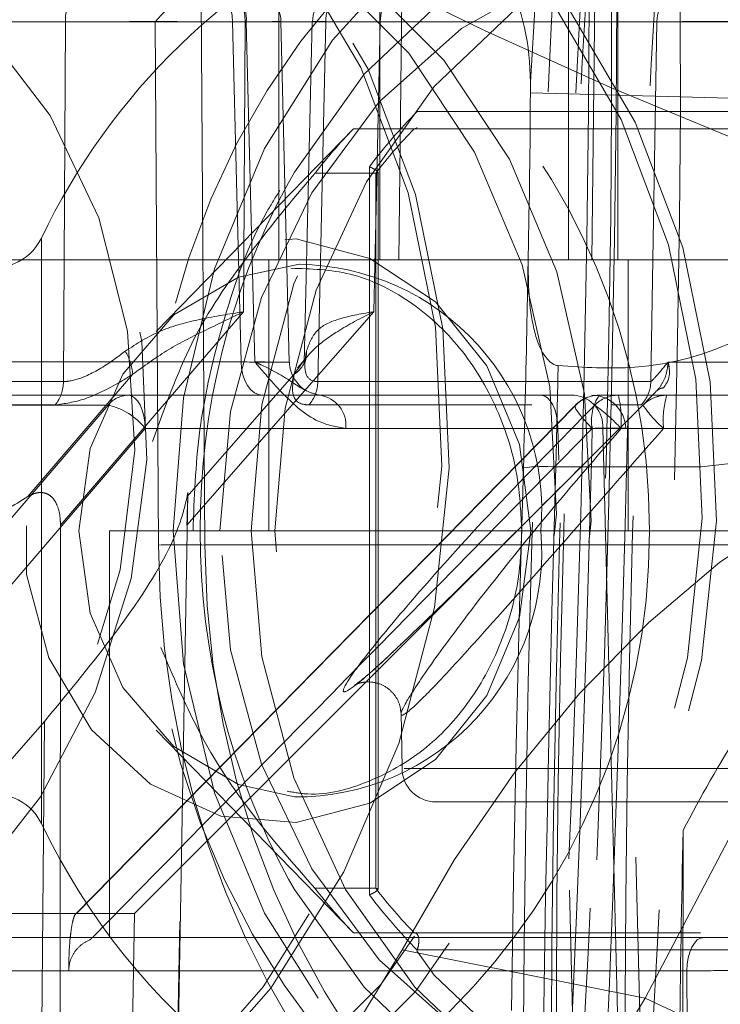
# Model space of a CAD drawing. Header units: millimetres. Extents: x 127 to 4201, y 49 to 2729.
# Tile 36 of 102: x 1219 to 1229, y 1351 to 1366. Entities that reach past the tile are written whole.
import ezdxf

# ---------------------------------------------------------------- set-up
doc = ezdxf.new("R2010")
doc.units = ezdxf.units.MM
doc.header["$LTSCALE"] = 10
doc.linetypes.add('HIDDEN', pattern=[1.905, 1.27, -0.635])

msp = doc.modelspace()

# ---------------------------------------------------------------- linework, layer by layer
at = {"color": 7, "linetype": 'HIDDEN', "lineweight": 0}
for p, q in [((1226.237, 1364.86), (1227.043, 1377.864)), ((1222.527, 1370.24), (1222.527, 1362.24)), ((1224.016, 1362.24), (1224.016, 1370.24)), ((1224.297, 1362.24), (1224.392, 1370.24)), ((1224.297, 1362.24), (1224.392, 1370.24)), ((1226.801, 1362.24), (1226.801, 1370.24)), ((1227.145, 1362.24), (1227.229, 1370.24)), ((1227.527, 1362.24), (1227.527, 1370.24)), ((1221.381, 1366.24), (1221.433, 1358.031)), ((1200.748, 1365.749), (1222.045, 1365.749)), ((1204.73, 1365.749), (1219.379, 1365.749)), ((1220.701, 1365.749), (1214.043, 1365.749)), ((1221.844, 1365.749), (1217.927, 1365.749)), ((1220.751, 1358.031), (1220.701, 1365.749)), ((1222.029, 1365.749), (1231.057, 1365.749)), ((1222.68, 1360.728), (1222.554, 1365.753)), ((1223.017, 1365.752), (1222.902, 1360.719)), ((1223.22, 1365.749), (1228.102, 1365.749)), ((1233.051, 1365.749), (1224.023, 1365.749)), ((1233.871, 1364.425), (1224.568, 1364.425)), ((1223.626, 1364.169), (1220.718, 1361.18)), ((1223.628, 1364.171), (1224.524, 1364.171)), ((1224.524, 1364.171), (1233.661, 1364.171)), ((1223.956, 1363.515), (1223.06, 1363.515)), ((1223.863, 1363.611), (1223.863, 1352.869)), ((1223.956, 1352.965), (1223.956, 1363.515)), ((1223.99, 1352.951), (1223.99, 1363.529)), ((1219.024, 1353.922), (1219.024, 1362.558)), ((1227.145, 1362.24), (1206.784, 1362.24)), ((1222.377, 1362.24), (1222.377, 1358.24)), ((1230.038, 1362.24), (1227.145, 1362.24)), ((1227.677, 1358.24), (1227.677, 1362.24)), ((1222.94, 1360.801), (1222.803, 1360.644)), ((1217.918, 1360.731), (1221.969, 1360.731)), ((1219.349, 1360.442), (1204.609, 1360.442)), ((1228.013, 1360.442), (1223.101, 1360.442)), ((1222.291, 1360.24), (1218.24, 1360.24)), ((1226.889, 1360.24), (1223.132, 1360.24)), ((1234.169, 1360.24), (1227.252, 1360.24)), ((1218.547, 1360.097), (1219.228, 1360.097)), ((1220.008, 1360.094), (1218.601, 1360.094)), ((1226.895, 1360.091), (1219.527, 1352.585)), ((1220.398, 1352.595), (1227.896, 1360.094)), ((1222.969, 1360.097), (1226.259, 1360.097)), ((1227.44, 1360.097), (1227.866, 1360.097)), ((1227.895, 1360.094), (1227.896, 1360.094)), ((1220.556, 1359.749), (1215.469, 1353.817)), ((1226.643, 1359.749), (1220.556, 1359.749)), ((1223.515, 1359.749), (1227.304, 1359.749)), ((1227.148, 1359.749), (1234.065, 1359.749)), ((1227.574, 1359.749), (1231.435, 1359.749)), ((1228.11, 1340.728), (1227.635, 1359.752)), ((1232.081, 1359.274), (1227.931, 1351.343)), ((1220.705, 1331.196), (1221.186, 1358.784)), ((1220.697, 1358.24), (1220.027, 1358.24)), ((1220.027, 1358.24), (1220.027, 1352.24)), ((1230.027, 1358.24), (1220.697, 1358.24)), ((1231.424, 1358.031), (1221.433, 1358.031)), ((1224.329, 1355.565), (1224.344, 1354.731)), ((1218.166, 1354.396), (1219.071, 1355.428)), ((1219.071, 1355.428), (1218.768, 1320.731)), ((1220.718, 1355.3), (1223.628, 1352.309)), ((1224.377, 1354.731), (1231.36, 1354.731)), ((1230.861, 1354.24), (1224.844, 1354.24)), ((1223.06, 1352.965), (1223.956, 1352.965)), ((1219.545, 1352.595), (1217.274, 1352.595)), ((1219.545, 1352.595), (1220.398, 1352.595)), ((1220.012, 1330.507), (1220.398, 1352.595)), ((1228.793, 1352.24), (1217.409, 1352.24)), ((1224.524, 1352.309), (1223.628, 1352.309)), ((1228.744, 1352.309), (1224.524, 1352.309)), ((1224.348, 1352.056), (1227.931, 1351.343)), ((1224.568, 1352.055), (1233.871, 1352.055)), ((1219.429, 1351.749), (1216.349, 1351.749)), ((1217.159, 1351.749), (1228.543, 1351.749)), ((1227.931, 1351.343), (1228.913, 1350.885))]:
    msp.add_line(p, q, dxfattribs=at)
at = {"color": 7, "linetype": 'Continuous', "lineweight": 15}
for p, q in [((1226.237, 1364.86), (1226.237, 1364.704)), ((1231.695, 1364.553), (1226.237, 1364.704)), ((1228.479, 1347.926), (1228.489, 1353.823))]:
    msp.add_line(p, q, dxfattribs=at)
at = {"color": 8, "linetype": 'Continuous', "lineweight": 15}
for p, q in [((1219.024, 1362.558), (1219.024, 1358.24)), ((1219.024, 1358.24), (1219.024, 1353.922))]:
    msp.add_line(p, q, dxfattribs=at)
at = {"color": 7, "linetype": 'HIDDEN', "lineweight": 0, "flags": 128}
for points in [[(1233.288, 1362.796), (1232.137, 1363.056), (1230.746, 1363.483), (1229.155, 1364.064), (1227.409, 1364.783), (1225.56, 1365.62), (1223.66, 1366.55), (1221.763, 1367.546), (1219.924, 1368.58), (1218.196, 1369.622), (1216.628, 1370.643), (1215.267, 1371.612), (1214.15, 1372.503), (1213.309, 1373.288), (1212.77, 1373.947), (1212.547, 1374.46), (1212.647, 1374.812), (1213.067, 1374.993), (1213.794, 1374.998), (1214.809, 1374.827)], [(1223.484, 1353.21), (1224.297, 1355.102), (1224.821, 1357.109), (1225.039, 1359.17), (1224.945, 1361.222), (1224.543, 1363.203), (1223.843, 1365.052), (1222.868, 1366.714), (1221.647, 1368.138), (1220.218, 1369.281), (1218.623, 1370.108), (1216.911, 1370.593), (1215.134, 1370.723), (1213.346, 1370.493), (1211.601, 1369.91), (1209.953, 1368.992), (1208.452, 1367.766), (1207.142, 1366.271), (1206.065, 1364.551), (1205.252, 1362.659), (1204.729, 1360.652), (1204.51, 1358.592), (1204.604, 1356.54), (1205.007, 1354.559), (1205.706, 1352.709), (1206.681, 1351.047), (1207.902, 1349.623), (1209.332, 1348.48), (1210.927, 1347.654), (1212.639, 1347.168), (1214.416, 1347.039), (1216.203, 1347.269), (1217.948, 1347.852), (1219.596, 1348.77), (1221.097, 1349.995), (1222.407, 1351.49), (1223.484, 1353.21)], [(1212.342, 1347.225), (1212.53, 1347.19), (1214.307, 1347.06), (1216.095, 1347.29), (1217.84, 1347.873), (1219.488, 1348.791), (1220.989, 1350.017), (1222.298, 1351.512), (1223.376, 1353.232), (1224.189, 1355.124), (1224.712, 1357.131), (1224.931, 1359.192), (1224.837, 1361.243), (1224.434, 1363.224), (1223.735, 1365.074), (1222.76, 1366.736), (1221.539, 1368.16), (1220.109, 1369.303), (1218.514, 1370.129), (1216.802, 1370.615), (1215.025, 1370.745), (1213.238, 1370.514), (1211.493, 1369.931), (1209.845, 1369.013), (1208.344, 1367.788), (1207.034, 1366.293), (1205.957, 1364.573), (1205.957, 1364.573)], [(1227.102, 1366.094), (1227.092, 1364.417), (1227.068, 1362.553), (1227.03, 1360.559), (1226.979, 1358.496), (1226.918, 1356.426), (1226.847, 1354.413), (1226.769, 1352.517), (1226.687, 1350.796), (1226.603, 1349.303), (1226.519, 1348.082), (1226.438, 1347.171), (1226.363, 1346.598), (1226.295, 1346.38), (1226.237, 1346.523), (1226.191, 1347.023), (1226.158, 1347.866), (1226.138, 1349.025), (1226.134, 1350.465), (1226.144, 1352.142), (1226.168, 1354.006), (1226.206, 1356), (1226.257, 1358.063), (1226.318, 1360.133), (1226.389, 1362.146), (1226.467, 1364.042), (1226.549, 1365.763), (1226.633, 1367.256), (1226.717, 1368.477), (1226.798, 1369.388), (1226.873, 1369.961), (1226.941, 1370.179), (1226.999, 1370.036), (1227.045, 1369.536), (1227.078, 1368.693), (1227.097, 1367.534), (1227.102, 1366.094)], [(1227.513, 1366.083), (1227.503, 1364.405), (1227.478, 1362.541), (1227.44, 1360.548), (1227.39, 1358.484), (1227.328, 1356.415), (1227.258, 1354.402), (1227.18, 1352.506), (1227.098, 1350.785), (1227.013, 1349.291), (1226.929, 1348.071), (1226.849, 1347.16), (1226.773, 1346.587), (1226.706, 1346.368), (1226.648, 1346.512), (1226.602, 1347.012), (1226.568, 1347.854), (1226.549, 1349.013), (1226.544, 1350.453), (1226.554, 1352.131), (1226.579, 1353.995), (1226.617, 1355.989), (1226.667, 1358.052), (1226.729, 1360.121), (1226.8, 1362.135), (1226.877, 1364.031), (1226.96, 1365.751), (1227.044, 1367.245), (1227.128, 1368.465), (1227.209, 1369.376), (1227.284, 1369.949), (1227.352, 1370.168), (1227.409, 1370.025), (1227.456, 1369.524), (1227.489, 1368.682), (1227.508, 1367.523), (1227.513, 1366.083)], [(1209.798, 1363.808), (1208.985, 1361.916), (1208.462, 1359.909), (1208.243, 1357.848), (1208.337, 1355.796), (1208.74, 1353.816), (1209.439, 1351.966), (1210.414, 1350.304), (1211.635, 1348.88), (1213.065, 1347.737), (1214.66, 1346.911), (1216.372, 1346.425), (1218.149, 1346.295), (1219.937, 1346.526), (1221.681, 1347.109), (1223.329, 1348.027), (1224.83, 1349.252), (1226.14, 1350.747), (1227.217, 1352.467), (1228.03, 1354.359), (1228.554, 1356.366), (1228.772, 1358.427), (1228.678, 1360.479), (1228.276, 1362.46), (1227.576, 1364.309), (1226.601, 1365.971), (1225.381, 1367.395), (1223.951, 1368.538), (1222.356, 1369.365), (1220.644, 1369.85), (1218.867, 1369.98), (1217.079, 1369.75), (1215.335, 1369.167), (1213.687, 1368.249), (1212.185, 1367.023), (1210.876, 1365.528), (1209.798, 1363.808)], [(1210.006, 1363.767), (1209.193, 1361.875), (1208.67, 1359.868), (1208.451, 1357.807), (1208.545, 1355.755), (1208.948, 1353.774), (1209.647, 1351.925), (1210.622, 1350.263), (1211.843, 1348.839), (1213.273, 1347.696), (1214.868, 1346.869), (1216.58, 1346.384), (1218.357, 1346.254), (1220.144, 1346.484), (1221.889, 1347.067), (1223.537, 1347.985), (1225.038, 1349.211), (1226.348, 1350.706), (1227.425, 1352.426), (1228.238, 1354.318), (1228.762, 1356.325), (1228.98, 1358.385), (1228.886, 1360.437), (1228.484, 1362.418), (1227.784, 1364.268), (1226.809, 1365.93), (1225.588, 1367.354), (1224.159, 1368.497), (1222.564, 1369.323), (1220.852, 1369.809), (1219.075, 1369.938), (1217.287, 1369.708), (1215.542, 1369.125), (1213.894, 1368.207), (1212.393, 1366.982), (1211.084, 1365.487), (1210.006, 1363.767)], [(1220.968, 1358.24), (1221.121, 1360.204), (1221.576, 1362.105), (1222.317, 1363.882), (1223.32, 1365.477), (1224.555, 1366.84), (1225.98, 1367.927), (1227.551, 1368.702), (1229.216, 1369.14), (1230.922, 1369.229), (1232.614, 1368.964), (1234.238, 1368.355), (1235.742, 1367.42), (1237.078, 1366.191), (1238.201, 1364.706), (1239.077, 1363.013), (1239.677, 1361.166), (1239.982, 1359.226), (1239.982, 1357.254), (1239.677, 1355.314), (1239.077, 1353.467), (1238.201, 1351.774), (1237.078, 1350.289), (1235.742, 1349.06), (1234.238, 1348.125), (1232.614, 1347.516), (1230.922, 1347.251), (1229.216, 1347.339), (1227.551, 1347.778), (1225.98, 1348.553), (1224.555, 1349.64), (1223.32, 1351.003), (1222.317, 1352.598), (1221.576, 1354.375), (1221.121, 1356.276), (1220.968, 1358.24)], [(1213.419, 1349.498), (1214.887, 1348.754), (1216.467, 1348.353), (1218.103, 1348.309), (1219.735, 1348.624), (1221.303, 1349.287), (1222.752, 1350.273), (1224.03, 1351.547), (1225.089, 1353.063), (1225.891, 1354.766), (1226.408, 1356.595), (1226.621, 1358.483), (1226.522, 1360.362), (1226.115, 1362.165), (1225.415, 1363.826), (1224.446, 1365.285), (1223.244, 1366.489), (1221.852, 1367.395), (1220.321, 1367.97), (1218.706, 1368.194), (1217.065, 1368.058), (1215.457, 1367.567), (1213.941, 1366.739), (1212.572, 1365.603), (1211.399, 1364.202), (1210.464, 1362.585), (1209.801, 1360.811), (1209.434, 1358.944), (1209.377, 1357.052), (1209.631, 1355.202), (1210.187, 1353.463), (1211.026, 1351.896), (1212.116, 1350.558), (1213.419, 1349.498)], [(1227.016, 1350.723), (1226.939, 1349.616), (1226.865, 1348.822), (1226.798, 1348.369), (1226.738, 1348.275), (1226.69, 1348.541), (1226.653, 1349.159), (1226.63, 1350.106), (1226.621, 1351.348), (1226.628, 1352.84), (1226.648, 1354.529), (1226.682, 1356.352), (1226.729, 1358.245), (1226.787, 1360.139), (1226.853, 1361.965), (1226.926, 1363.657), (1227.003, 1365.155), (1227.08, 1366.403), (1227.156, 1367.358), (1227.227, 1367.984), (1227.29, 1368.259), (1227.345, 1368.173), (1227.388, 1367.729), (1227.417, 1366.943), (1227.433, 1365.844), (1227.435, 1364.47), (1227.421, 1362.873), (1227.394, 1361.109), (1227.353, 1359.242), (1227.3, 1357.34), (1227.238, 1355.472), (1227.168, 1353.705), (1227.093, 1352.102), (1227.016, 1350.723)], [(1228.031, 1350.695), (1227.954, 1349.588), (1227.881, 1348.794), (1227.813, 1348.341), (1227.754, 1348.246), (1227.705, 1348.513), (1227.668, 1349.131), (1227.645, 1350.078), (1227.637, 1351.32), (1227.643, 1352.812), (1227.663, 1354.5), (1227.698, 1356.324), (1227.745, 1358.217), (1227.802, 1360.11), (1227.869, 1361.936), (1227.941, 1363.629), (1228.018, 1365.127), (1228.095, 1366.375), (1228.171, 1367.33), (1228.242, 1367.956), (1228.305, 1368.231), (1228.36, 1368.145), (1228.403, 1367.701), (1228.433, 1366.915), (1228.448, 1365.815), (1228.45, 1364.442), (1228.436, 1362.845), (1228.409, 1361.081), (1228.368, 1359.214), (1228.315, 1357.312), (1228.253, 1355.444), (1228.183, 1353.677), (1228.108, 1352.074), (1228.031, 1350.695)], [(1213.933, 1349.396), (1215.401, 1348.652), (1216.981, 1348.251), (1218.617, 1348.207), (1220.248, 1348.522), (1221.817, 1349.184), (1223.266, 1350.171), (1224.544, 1351.445), (1225.603, 1352.961), (1226.405, 1354.664), (1226.922, 1356.493), (1227.135, 1358.381), (1227.036, 1360.26), (1226.629, 1362.063), (1225.929, 1363.724), (1224.96, 1365.182), (1223.758, 1366.387), (1222.366, 1367.293), (1220.835, 1367.868), (1219.22, 1368.092), (1217.579, 1367.956), (1215.971, 1367.464), (1214.455, 1366.636), (1213.086, 1365.501), (1211.913, 1364.1), (1210.978, 1362.483), (1210.315, 1360.709), (1209.948, 1358.842), (1209.891, 1356.95), (1210.145, 1355.1), (1210.701, 1353.361), (1211.54, 1351.794), (1212.63, 1350.456), (1213.933, 1349.396)], [(1206.673, 1363.38), (1206, 1361.76), (1205.617, 1360.036), (1205.538, 1358.278), (1205.767, 1356.559), (1206.294, 1354.949), (1207.099, 1353.514), (1208.147, 1352.313), (1209.397, 1351.394), (1210.797, 1350.796), (1212.289, 1350.543), (1213.813, 1350.645), (1215.306, 1351.099), (1216.708, 1351.885), (1217.959, 1352.971), (1219.011, 1354.313), (1219.818, 1355.856), (1220.349, 1357.537), (1220.582, 1359.287), (1220.506, 1361.035), (1220.126, 1362.708), (1219.457, 1364.238), (1218.525, 1365.563), (1217.37, 1366.628), (1216.039, 1367.391), (1214.585, 1367.818), (1213.069, 1367.894), (1211.553, 1367.615), (1210.098, 1366.992), (1208.765, 1366.051), (1207.607, 1364.831), (1206.673, 1363.38)], [(1238.616, 1358.24), (1238.458, 1356.382), (1237.988, 1354.595), (1237.226, 1352.948), (1236.2, 1351.505), (1234.95, 1350.32), (1233.524, 1349.44), (1231.977, 1348.898), (1230.367, 1348.715), (1228.758, 1348.898), (1227.211, 1349.44), (1225.785, 1350.32), (1224.535, 1351.505), (1223.509, 1352.948), (1222.746, 1354.595), (1222.277, 1356.382), (1222.119, 1358.24), (1222.277, 1360.098), (1222.746, 1361.885), (1223.509, 1363.532), (1224.535, 1364.975), (1225.785, 1366.16), (1227.211, 1367.04), (1228.758, 1367.582), (1230.367, 1367.765), (1231.977, 1367.582), (1233.524, 1367.04), (1234.95, 1366.16), (1236.2, 1364.975), (1237.226, 1363.532), (1237.988, 1361.885), (1238.458, 1360.098), (1238.616, 1358.24)], [(1222.671, 1353.101), (1222.757, 1352.948), (1223.783, 1351.505), (1225.033, 1350.32), (1226.459, 1349.44), (1228.007, 1348.898), (1229.616, 1348.715), (1231.225, 1348.898), (1232.773, 1349.44), (1234.199, 1350.32), (1235.449, 1351.505), (1236.475, 1352.948), (1237.237, 1354.595), (1237.706, 1356.382), (1237.865, 1358.24), (1237.706, 1360.098), (1237.237, 1361.885), (1236.475, 1363.532), (1235.449, 1364.975), (1234.199, 1366.16), (1232.773, 1367.04), (1231.225, 1367.582), (1229.616, 1367.765), (1228.007, 1367.582), (1226.459, 1367.04), (1225.033, 1366.16), (1223.783, 1364.975), (1222.757, 1363.532), (1222.643, 1363.328)], [(1215.687, 1367.302), (1216.954, 1366.662), (1218.164, 1365.656), (1219.152, 1364.369), (1219.873, 1362.857), (1220.296, 1361.186), (1220.403, 1359.429), (1220.189, 1357.663), (1219.664, 1355.965), (1218.85, 1354.41), (1217.783, 1353.065), (1216.509, 1351.989), (1215.085, 1351.229), (1213.572, 1350.819), (1212.037, 1350.775), (1210.547, 1351.101), (1209.166, 1351.782), (1207.956, 1352.788), (1206.969, 1354.075), (1206.248, 1355.587), (1205.825, 1357.258), (1205.718, 1359.015), (1205.931, 1360.781), (1206.457, 1362.479), (1207.271, 1364.034), (1208.338, 1365.379), (1209.611, 1366.455), (1211.036, 1367.215), (1211.447, 1367.364)], [(1229.301, 1367.408), (1228.928, 1367.333), (1227.422, 1366.805), (1226.034, 1365.949), (1224.817, 1364.796), (1223.819, 1363.391), (1223.077, 1361.788), (1222.62, 1360.049), (1222.466, 1358.24), (1222.62, 1356.431), (1223.077, 1354.692), (1223.819, 1353.089), (1224.817, 1351.684), (1226.034, 1350.531), (1227.422, 1349.675), (1228.928, 1349.147), (1230.494, 1348.969), (1232.061, 1349.147), (1233.567, 1349.675), (1234.955, 1350.531), (1236.172, 1351.684), (1237.17, 1353.089), (1237.912, 1354.692), (1238.369, 1356.431), (1238.523, 1358.24), (1238.523, 1358.24)], [(1221.658, 1358.24), (1221.812, 1359.998), (1222.27, 1361.683), (1223.013, 1363.228), (1224.009, 1364.568), (1225.219, 1365.65), (1226.593, 1366.428), (1228.074, 1366.87), (1229.602, 1366.96), (1231.114, 1366.692), (1232.549, 1366.079), (1233.848, 1365.144), (1234.956, 1363.927), (1235.83, 1362.477), (1236.434, 1360.854), (1236.742, 1359.123), (1236.742, 1357.357), (1236.434, 1355.626), (1235.83, 1354.003), (1234.956, 1352.553), (1233.848, 1351.336), (1232.549, 1350.401), (1231.114, 1349.787), (1229.602, 1349.52), (1228.074, 1349.609), (1226.593, 1350.052), (1225.219, 1350.83), (1224.009, 1351.912), (1223.013, 1353.252), (1222.27, 1354.797), (1221.812, 1356.482), (1221.658, 1358.24)], [(1202.585, 1366.226), (1201.656, 1364.106), (1201.017, 1361.864), (1200.684, 1359.555), (1200.667, 1357.235), (1200.964, 1354.963), (1201.569, 1352.793), (1202.468, 1350.78), (1203.637, 1348.973), (1205.048, 1347.416), (1206.667, 1346.148), (1208.452, 1345.199), (1210.362, 1344.594), (1212.348, 1344.347), (1214.361, 1344.465), (1216.353, 1344.944), (1218.273, 1345.772), (1220.075, 1346.93), (1221.714, 1348.388), (1223.15, 1350.111), (1224.348, 1352.056)], [(1221.522, 1366.24), (1221.584, 1366.231), (1221.644, 1366.203), (1221.699, 1366.158), (1221.748, 1366.097), (1221.788, 1366.022), (1221.818, 1365.937), (1221.837, 1365.845), (1221.844, 1365.749)], [(1221.779, 1366.24), (1221.827, 1366.231), (1221.874, 1366.203), (1221.916, 1366.158), (1221.954, 1366.097), (1221.985, 1366.022), (1222.009, 1365.937), (1222.023, 1365.845), (1222.029, 1365.749)], [(1224.023, 1365.749), (1224.029, 1365.845), (1224.044, 1365.937), (1224.067, 1366.022), (1224.098, 1366.097), (1224.136, 1366.158), (1224.179, 1366.203), (1224.225, 1366.231), (1224.273, 1366.24)], [(1219.379, 1365.749), (1219.359, 1362.241), (1219.349, 1360.442)], [(1221.969, 1360.731), (1221.908, 1363.204), (1221.844, 1365.749)], [(1222.006, 1361.471), (1222.01, 1362.16), (1222.015, 1363.208), (1222.029, 1365.749)], [(1222.045, 1365.749), (1222.134, 1362.241), (1222.172, 1360.731)], [(1223.101, 1360.442), (1223.186, 1364.239), (1223.22, 1365.749)], [(1224.023, 1365.749), (1223.965, 1363.208), (1223.942, 1362.16), (1223.926, 1361.471)], [(1228.102, 1365.749), (1228.043, 1362.241), (1228.013, 1360.442)], [(1227.931, 1351.343), (1226.733, 1349.398), (1225.297, 1347.675), (1223.658, 1346.217), (1221.856, 1345.059), (1219.935, 1344.231), (1217.944, 1343.752), (1215.93, 1343.634), (1213.945, 1343.881), (1212.035, 1344.486), (1210.249, 1345.434), (1208.631, 1346.703), (1207.22, 1348.26), (1206.05, 1350.067), (1205.152, 1352.08), (1204.547, 1354.25), (1204.249, 1356.522), (1204.267, 1358.841), (1204.599, 1361.151), (1205.238, 1363.393), (1206.168, 1365.513)], [(1226.243, 1358.24), (1226.077, 1356.967), (1225.593, 1355.808), (1224.835, 1354.864), (1223.87, 1354.22), (1222.783, 1353.934), (1221.672, 1354.03), (1220.634, 1354.5), (1219.762, 1355.303), (1219.134, 1356.366), (1218.806, 1357.596), (1218.806, 1358.884), (1219.134, 1360.113), (1219.762, 1361.177), (1220.634, 1361.979), (1221.672, 1362.45), (1222.783, 1362.546), (1223.87, 1362.259), (1224.835, 1361.616), (1225.593, 1360.672), (1226.077, 1359.513), (1226.243, 1358.24)], [(1222.759, 1354.313), (1221.931, 1354.497), (1220.98, 1355.056), (1220.226, 1355.927), (1219.742, 1357.024), (1219.575, 1358.24), (1219.742, 1359.456), (1220.226, 1360.553), (1220.98, 1361.424), (1221.931, 1361.983), (1222.829, 1362.172)], [(1219.306, 1358.323), (1220.66, 1359.901), (1222.006, 1361.471)], [(1223.926, 1361.471), (1222.552, 1359.901), (1221.171, 1358.323)], [(1222.291, 1360.24), (1222.229, 1360.249), (1222.169, 1360.277), (1222.114, 1360.322), (1222.066, 1360.383), (1222.026, 1360.458), (1221.996, 1360.543), (1221.977, 1360.635), (1221.969, 1360.731)], [(1220.372, 1360.549), (1220.035, 1360.156), (1218.825, 1358.745)], [(1221.174, 1358.745), (1221.793, 1359.452), (1222.753, 1360.549)], [(1220.306, 1360.24), (1220.354, 1360.231), (1220.4, 1360.203), (1220.443, 1360.158), (1220.481, 1360.097), (1220.512, 1360.022), (1220.535, 1359.937), (1220.55, 1359.845), (1220.556, 1359.749)], [(1226.393, 1360.24), (1226.441, 1360.231), (1226.488, 1360.203), (1226.531, 1360.158), (1226.568, 1360.097), (1226.6, 1360.022), (1226.623, 1359.937), (1226.638, 1359.845), (1226.643, 1359.749)], [(1214.922, 1354.162), (1215.528, 1354.869), (1217.953, 1357.696), (1220.008, 1360.094)], [(1226.906, 1360.094), (1226.355, 1359.533), (1223.579, 1356.705), (1219.545, 1352.595)], [(1226.906, 1360.094), (1226.894, 1360.087), (1226.895, 1360.068), (1226.909, 1360.036), (1226.937, 1359.994), (1226.976, 1359.942), (1227.026, 1359.882), (1227.084, 1359.817), (1227.148, 1359.749)], [(1227.128, 1340.24), (1226.881, 1350.202), (1226.643, 1359.749)], [(1227.304, 1359.749), (1227.393, 1356.241), (1227.784, 1340.731)], [(1224.348, 1352.056), (1225.118, 1353.392), (1225.997, 1354.664), (1226.96, 1355.84), (1227.982, 1356.886), (1229.033, 1357.775), (1230.086, 1358.48), (1231.111, 1358.985), (1232.081, 1359.274)], [(1228.793, 1352.24), (1228.745, 1352.231), (1228.698, 1352.203), (1228.656, 1352.158), (1228.618, 1352.097), (1228.587, 1352.022), (1228.563, 1351.937), (1228.549, 1351.845), (1228.543, 1351.749)], [(1228.543, 1351.749), (1228.584, 1346.202), (1228.633, 1339.534)]]:
    msp.add_lwpolyline(points, dxfattribs=at)
at = {"color": 8, "linetype": 'Continuous', "lineweight": 15, "flags": 128}
msp.add_lwpolyline([(1226.612, 1359.182), (1228.755, 1359.183), (1230.866, 1359.423), (1232.884, 1359.893), (1234.752, 1360.581), (1236.416, 1361.466), (1237.828, 1362.524), (1238.948, 1363.723), (1239.743, 1365.029), (1240.19, 1366.405), (1240.286, 1367.235)], dxfattribs=at)
at = {"color": 7, "linetype": 'Continuous', "lineweight": 15, "flags": 128}
for points in [[(1225.958, 1351.164), (1225.973, 1352.111), (1225.989, 1353.081), (1226.008, 1354.07), (1226.029, 1355.074), (1226.053, 1356.089), (1226.078, 1357.113), (1226.105, 1358.14), (1226.134, 1359.169)], [(1226.612, 1359.182), (1226.582, 1358.113), (1226.554, 1357.046), (1226.528, 1355.983), (1226.503, 1354.928), (1226.482, 1353.886), (1226.462, 1352.86), (1226.445, 1351.854), (1226.43, 1350.872)]]:
    msp.add_lwpolyline(points, dxfattribs=at)
at = {"color": 7, "linetype": 'HIDDEN', "lineweight": 0}
msp.add_circle((1217.994, 1358.24), 10, dxfattribs=at)
for centre, radius, start, end in [((745.382, 1371.604), 482.436, 357.11587, 359.73134), ((766.916, 1371.045), 460.372, 357.01736, 359.74826), ((1217.994, 1358.24), 10.008, 78.7427, 258.7427), ((1228.044, 1358.24), 10, 257.9342, 114.0214), ((1228.044, 1358.24), 10.008, 7.749, 88.4128), ((1219.839, 1365.782), 0.461, 95.8727, 184.0874), ((1221.6, 1365.798), 0.448, 353.6436, 80.5575), ((1222.058, 1365.74), 0.5, 1.7076, 90.01), ((1223.523, 1365.74), 0.5, 89.9947, 178.8988), ((1223.696, 1365.764), 0.476, 93.035, 181.8793), ((1228.602, 1365.74), 0.5, 90.0139, 179.0262), ((1230.047, 1358.967), 7.734, 135.1154, 143.0982), ((1229.019, 1358.929), 7.519, 135.8005, 142.4132), ((1229.914, 1358.929), 7.519, 135.8005, 142.4132), ((1231.986, 1358.282), 10.619, 151.6274, 180.2256), ((1222.774, 1358.541), 3.631, 355.2421, 89.1288), ((1219.612, 1360.489), 0.762, 4.4511, 31.7424), ((1222.557, 1360.871), 0.377, 301.304, 3.0077), ((1223.184, 1360.74), 0.5, 181.3477, 240.404), ((1218.794, 1360.443), 0.555, 321.471, 359.8816), ((1222.573, 1360.446), 0.528, 318.5905, 359.5449), ((1227.513, 1360.451), 0.5, 315.0092, 359.0164), ((1228.205, 1360.198), 0.15, 91.6227, 131.9097), ((1220.313, 1359.849), 0.391, 91.0906, 141.3108), ((1223.066, 1359.794), 0.451, 354.2879, 81.6351), ((1226.843, 1359.78), 0.462, 356.0742, 84.3357), ((1227.252, 1359.74), 0.5, 90, 135.5304), ((1227.253, 1359.755), 0.485, 90.0967, 135.7225), ((1227.814, 1359.864), 0.676, 146.241, 189.8665), ((1227.143, 1359.74), 0.5, 1.5919, 90.0062), ((1227.535, 1359.751), 0.489, 90.0667, 135.5178), ((1225.969, 1359.869), 1.609, 355.7014, 13.3154), ((1228.249, 1359.74), 0.5, 89.9943, 135.0072), ((1228.25, 1359.74), 0.5, 90, 135), ((1228.249, 1359.741), 0.499, 113.9477, 135.0238), ((1228.249, 1359.743), 0.497, 89.9213, 114.061), ((1229.498, 1359.869), 1.303, 163.4547, 185.2912), ((1219.799, 1359.154), 0.963, 38.169, 77.4332), ((1225.697, 1358.031), 2.545, 42.4702, 54.1659), ((1229.525, 1361.228), 1.985, 214.8485, 228.1659), ((1231.981, 1358.198), 10.614, 179.7709, 208.6972), ((1222.783, 1357.935), 3.622, 269.6198, 4.8292), ((1221.092, 1342.605), 15.429, 88.7319, 91.2681), ((1228.044, 1358.24), 10.008, 268.4128, 349.0767), ((1224.844, 1354.74), 0.5, 181, 270), ((1228.997, 1357.533), 7.491, 217.5742, 224.2121), ((1229.893, 1357.533), 7.491, 217.5742, 224.2121), ((1230.057, 1357.521), 7.747, 216.9084, 224.878)]:
    msp.add_arc(centre, radius, start, end, dxfattribs=at)
at = {"color": 7, "linetype": 'Continuous', "lineweight": 15}
for centre, radius, start, end in [((1228.044, 1358.24), 10, 114.0214, 154.4181), ((1222.431, 1364.849), 3.806, 0.1623, 24.5134), ((1110.294, 1365.106), 115.943, 358.61378, 359.80107), ((1218.337, 1362.887), 0.762, 249, 334.4181), ((1226.43, 1357.042), 2.147, 85.1404, 97.9305), ((1248.168, 1343.538), 22.204, 148.1064, 152.4089), ((1218.337, 1353.593), 0.762, 25.5819, 111), ((1228.044, 1358.24), 10, 205.5819, 257.9342), ((1713.34, 1344.095), 484.949, 178.85063, 179.22392)]:
    msp.add_arc(centre, radius, start, end, dxfattribs=at)
at = {"color": 7, "linetype": 'HIDDEN', "lineweight": 0}
for centre, major_axis, ratio, start_param, end_param in [((1230.099, 1358.24), (-0.383, 10.995), 0.865762, 6.252998, 11.741501), ((1220.951, 1365.74), (0.479, 0.482), 0.278978, 0.270412, 1.823755), ((1231.576, 1358.249), (0.436, 12.494), 0.865762, 1.618437, 3.556989), ((1231.826, 1358.24), (0.436, 11.994), 0.865739, 1.61969, 3.958432)]:
    msp.add_ellipse(centre, major_axis=major_axis, ratio=ratio, start_param=start_param, end_param=end_param, dxfattribs=at)
for points, knots in [([(1219.379, 1365.749), (1219.524, 1365.749), (1219.815, 1365.751), (1220.438, 1365.752), (1221.112, 1365.752), (1221.659, 1365.75), (1221.943, 1365.749), (1222.029, 1365.749)], [0, 0, 0, 0, 0.225732, 0.451471, 0.67718, 0.902872, 1, 1, 1, 1]), ([(1222.045, 1365.749), (1222.179, 1365.75), (1222.447, 1365.751), (1222.591, 1365.753), (1222.517, 1365.752), (1222.249, 1365.751), (1221.966, 1365.749), (1221.844, 1365.749)], [0, 0, 0, 0, 0.210065, 0.420138, 0.630177, 0.840193, 1, 1, 1, 1]), ([(1224.023, 1365.749), (1223.84, 1365.749), (1223.472, 1365.751), (1223.126, 1365.752), (1222.987, 1365.752), (1223.056, 1365.75), (1223.182, 1365.749), (1223.22, 1365.749)], [0, 0, 0, 0, 0.2257314, 0.4514721, 0.6771796, 0.9028738, 1, 1, 1, 1]), ([(1228.102, 1365.749), (1228.133, 1365.75), (1228.194, 1365.751), (1228.562, 1365.752), (1229.086, 1365.752), (1229.632, 1365.751), (1229.978, 1365.749), (1230.1, 1365.749)], [0, 0, 0, 0, 0.220054, 0.440119, 0.660149, 0.880164, 1, 1, 1, 1]), ([(1224.563, 1364.189), (1224.561, 1364.187), (1224.553, 1364.173), (1224.537, 1364.172), (1224.524, 1364.171)], [0, 0, 0, 0, 0.119334, 1, 1, 1, 1]), ([(1220.665, 1359.558), (1220.846, 1360.062), (1221.233, 1361.14), (1222.072, 1362.315), (1222.696, 1363.093), (1223.03, 1363.48), (1223.06, 1363.515)], [0, 0, 0, 0, 0.294965, 0.630445, 0.966773, 1, 1, 1, 1]), ([(1223.987, 1363.529), (1223.988, 1363.531), (1223.991, 1363.537), (1223.969, 1363.556), (1223.926, 1363.582), (1223.885, 1363.602), (1223.864, 1363.611), (1223.863, 1363.611)], [0, 0, 0, 0, 0.1040828, 0.4043905, 0.7233042, 0.9858356, 1, 1, 1, 1]), ([(1223.956, 1363.515), (1223.969, 1363.516), (1223.985, 1363.516), (1223.985, 1363.522), (1223.985, 1363.524)], [0, 0, 0, 0, 0.799688, 1, 1, 1, 1]), ([(1222.541, 1363.26), (1222.478, 1363.159), (1222.117, 1362.587), (1221.697, 1361.381), (1221.319, 1359.79), (1221.279, 1358.725), (1221.261, 1358.24)], [0, 0, 0, 0, 0.070291, 0.397674, 0.72569, 1, 1, 1, 1]), ([(1222.706, 1362.114), (1222.999, 1362.105), (1223.603, 1362.086), (1224.468, 1361.667), (1225.222, 1360.98), (1225.774, 1360.064), (1226.067, 1359.114), (1226.097, 1358.492), (1226.11, 1358.24)], [0, 0, 0, 0, 0.170917, 0.352193, 0.530992, 0.706933, 0.881078, 1, 1, 1, 1]), ([(1222.006, 1361.471), (1222.003, 1361.471), (1221.807, 1361.44), (1221.399, 1361.376), (1220.769, 1361.216), (1220.431, 1361), (1220.26, 1360.89)], [0, 0, 0, 0, 0.00685, 0.357468, 0.675904, 1, 1, 1, 1]), ([(1220.372, 1360.549), (1220.536, 1360.669), (1220.868, 1360.912), (1221.437, 1361.199), (1221.814, 1361.377), (1222.003, 1361.47), (1222.006, 1361.471)], [0, 0, 0, 0, 0.31212, 0.632654, 0.993736, 1, 1, 1, 1]), ([(1223.926, 1361.471), (1223.923, 1361.47), (1223.732, 1361.377), (1223.399, 1361.199), (1223.003, 1360.912), (1222.835, 1360.669), (1222.753, 1360.549)], [0, 0, 0, 0, 0.006261, 0.367344, 0.687877, 1, 1, 1, 1]), ([(1222.933, 1360.89), (1222.974, 1361), (1223.054, 1361.216), (1223.393, 1361.376), (1223.726, 1361.44), (1223.922, 1361.471), (1223.926, 1361.471)], [0, 0, 0, 0, 0.324098, 0.642534, 0.993153, 1, 1, 1, 1]), ([(1220.26, 1360.89), (1220.21, 1360.852), (1220.023, 1360.708), (1219.725, 1360.527), (1219.474, 1360.446), (1219.371, 1360.443), (1219.349, 1360.442)], [0, 0, 0, 0, 0.155748, 0.582562, 0.91039, 1, 1, 1, 1]), ([(1223.101, 1360.442), (1223.082, 1360.443), (1222.992, 1360.448), (1222.938, 1360.512), (1222.9, 1360.662), (1222.917, 1360.781), (1222.933, 1360.89)], [0, 0, 0, 0, 0.10411, 0.507635, 0.545667, 1, 1, 1, 1]), ([(1222.909, 1360.719), (1222.909, 1360.715), (1222.908, 1360.709), (1222.921, 1360.759), (1222.928, 1360.786)], [0, 0, 0, 0, 0.450519, 1, 1, 1, 1]), ([(1222.921, 1360.761), (1222.924, 1360.773), (1222.931, 1360.808), (1222.932, 1360.803), (1222.933, 1360.8)], [0, 0, 0, 0, 0.350009, 1, 1, 1, 1]), ([(1221.969, 1360.731), (1222.128, 1360.73), (1222.444, 1360.728), (1222.681, 1360.727), (1222.701, 1360.727), (1222.517, 1360.729), (1222.276, 1360.731), (1222.172, 1360.731)], [0, 0, 0, 0, 0.210282, 0.420555, 0.630788, 0.841009, 1, 1, 1, 1]), ([(1222.172, 1360.731), (1222.174, 1360.73), (1222.2, 1360.699), (1222.319, 1360.559), (1222.612, 1360.224), (1223.03, 1359.835), (1223.379, 1359.773), (1223.515, 1359.749)], [0, 0, 0, 0, 0.0034521, 0.063441, 0.2944371, 0.7255396, 1, 1, 1, 1]), ([(1223.132, 1360.24), (1223.074, 1360.254), (1222.91, 1360.293), (1222.657, 1360.492), (1222.361, 1360.644), (1222.215, 1360.712), (1222.183, 1360.726), (1222.174, 1360.73), (1222.172, 1360.731)], [0, 0, 0, 0, 0.231459, 0.667147, 0.931483, 0.980877, 0.995751, 1, 1, 1, 1]), ([(1228.268, 1360.728), (1228.206, 1360.654), (1228.088, 1360.513), (1228.024, 1360.446), (1228.015, 1360.443), (1228.013, 1360.442)], [0, 0, 0, 0, 0.474897, 0.897424, 1, 1, 1, 1]), ([(1228.268, 1360.728), (1228.267, 1360.724), (1228.265, 1360.686), (1228.252, 1360.588), (1228.207, 1360.438), (1228.139, 1360.352), (1228.105, 1360.31)], [0, 0, 0, 0, 0.026215, 0.247017, 0.631711, 1, 1, 1, 1]), ([(1228.201, 1360.348), (1228.229, 1360.388), (1228.285, 1360.47), (1228.292, 1360.607), (1228.277, 1360.693), (1228.268, 1360.727), (1228.268, 1360.728)], [0, 0, 0, 0, 0.366783, 0.752979, 0.990228, 1, 1, 1, 1]), ([(1230.016, 1360.731), (1229.791, 1360.73), (1229.341, 1360.729), (1228.744, 1360.728), (1228.414, 1360.728), (1228.285, 1360.728), (1228.268, 1360.728)], [0, 0, 0, 0, 0.317071, 0.634133, 0.951141, 1, 1, 1, 1]), ([(1219.228, 1360.097), (1219.369, 1360.116), (1219.649, 1360.154), (1220.07, 1360.363), (1220.309, 1360.51), (1220.372, 1360.549)], [0, 0, 0, 0, 0.426347, 0.8496, 1, 1, 1, 1]), ([(1222.753, 1360.549), (1222.735, 1360.44), (1222.7, 1360.22), (1222.826, 1360.105), (1222.946, 1360.098), (1222.969, 1360.097)], [0, 0, 0, 0, 0.4443268, 0.8928343, 1, 1, 1, 1]), ([(1223.132, 1360.24), (1223.052, 1360.24), (1222.891, 1360.24), (1222.492, 1360.24), (1222.291, 1360.24)], [0, 0, 0, 0, 0.495028, 1, 1, 1, 1]), ([(1228.105, 1360.31), (1228.075, 1360.279), (1228.006, 1360.209), (1227.928, 1360.128), (1227.898, 1360.096), (1227.896, 1360.094), (1227.896, 1360.094)], [0, 0, 0, 0, 0.194363, 0.455535, 0.88224, 1, 1, 1, 1]), ([(1224.346, 1356.584), (1224.261, 1356.503), (1223.992, 1356.243), (1223.685, 1355.976), (1223.459, 1355.82), (1223.48, 1355.943), (1223.801, 1356.394), (1224.536, 1357.281), (1225.691, 1358.568), (1226.684, 1359.581), (1227.186, 1360.094)], [0, 0, 0, 0, 0.042876, 0.136546, 0.23058, 0.324546, 0.441347, 0.582692, 0.788727, 1, 1, 1, 1]), ([(1227.895, 1360.094), (1227.379, 1359.578), (1226.359, 1358.559), (1225.111, 1357.312), (1224.536, 1356.765), (1224.346, 1356.584)], [0, 0, 0, 0, 0.406783, 0.803533, 1, 1, 1, 1]), ([(1219.746, 1352.208), (1219.757, 1352.219), (1221.02, 1353.505), (1223.487, 1356.02), (1225.944, 1358.522), (1227.148, 1359.749)], [0, 0, 0, 0, 0.004191, 0.512054, 1, 1, 1, 1]), ([(1227.574, 1359.749), (1227.133, 1359.237), (1226.267, 1358.229), (1225.259, 1356.945), (1224.615, 1356.056), (1224.331, 1355.599), (1224.314, 1355.476), (1224.508, 1355.626), (1224.93, 1356.055), (1225.703, 1356.907), (1226.85, 1358.21), (1227.745, 1359.23), (1228.2, 1359.749)], [0, 0, 0, 0, 0.141401, 0.278201, 0.370431, 0.445031, 0.504143, 0.563369, 0.62322, 0.718478, 0.856902, 1, 1, 1, 1]), ([(1227.633, 1359.752), (1227.636, 1359.752), (1227.672, 1359.753), (1227.527, 1359.753), (1227.207, 1359.752), (1226.86, 1359.75), (1226.667, 1359.749), (1226.643, 1359.749)], [0, 0, 0, 0, 0.031631, 0.35422, 0.676866, 0.959643, 1, 1, 1, 1]), ([(1214.957, 1355.428), (1215.532, 1356.043), (1216.51, 1357.09), (1217.921, 1358.187), (1218.619, 1358.618), (1218.825, 1358.745)], [0, 0, 0, 0, 0.50141, 0.852813, 1, 1, 1, 1]), ([(1218.825, 1358.745), (1218.865, 1358.765), (1218.936, 1358.801), (1219.042, 1358.809), (1219.128, 1358.781), (1219.203, 1358.719), (1219.268, 1358.606), (1219.302, 1358.466), (1219.305, 1358.364), (1219.306, 1358.323)], [0, 0, 0, 0, 0.1632749, 0.292003, 0.4014679, 0.5109513, 0.6523188, 0.860633, 1, 1, 1, 1]), ([(1219.071, 1355.428), (1219.577, 1356.043), (1220.439, 1357.09), (1221.042, 1358.187), (1221.144, 1358.618), (1221.174, 1358.745)], [0, 0, 0, 0, 0.50141, 0.852813, 1, 1, 1, 1]), ([(1221.171, 1358.323), (1221.173, 1358.408), (1221.176, 1358.535), (1221.182, 1358.683), (1221.184, 1358.733), (1221.185, 1358.756)], [0, 0, 0, 0, 0.5210745, 0.7797343, 1, 1, 1, 1]), ([(1221.186, 1358.784), (1221.186, 1358.789), (1221.187, 1358.808), (1221.185, 1358.805), (1221.18, 1358.781), (1221.175, 1358.752), (1221.174, 1358.745)], [0, 0, 0, 0, 0.114459, 0.409609, 0.849785, 1, 1, 1, 1]), ([(1219.306, 1358.323), (1219.305, 1356.212), (1219.297, 1343.681), (1219.278, 1331.151), (1219.262, 1320.731)], [0, 0, 0, 0, 0.168477, 1, 1, 1, 1]), ([(1220.471, 1320.731), (1220.511, 1322.86), (1220.728, 1334.16), (1220.961, 1346.691), (1221.149, 1357.093), (1221.171, 1358.323)], [0, 0, 0, 0, 0.169903, 0.901813, 1, 1, 1, 1]), ([(1226.11, 1358.24), (1226.103, 1358.059), (1226.084, 1357.514), (1225.86, 1356.627), (1225.366, 1355.695), (1224.676, 1354.962), (1223.853, 1354.505), (1223.152, 1354.312), (1222.752, 1354.38), (1222.652, 1354.397)], [0, 0, 0, 0, 0.0842, 0.254361, 0.424654, 0.595127, 0.766815, 0.941259, 1, 1, 1, 1]), ([(1224.346, 1356.583), (1224.253, 1356.494), (1224.009, 1356.261), (1223.777, 1356.06), (1223.654, 1355.966), (1223.64, 1355.961), (1223.695, 1355.988), (1223.796, 1356.013), (1223.945, 1356.01), (1224.113, 1355.944), (1224.246, 1355.816), (1224.316, 1355.673), (1224.323, 1355.592), (1224.326, 1355.56)], [0, 0, 0, 0, 0.158428, 0.413845, 0.554658, 0.645714, 0.693278, 0.735623, 0.788341, 0.848041, 0.909547, 0.965023, 1, 1, 1, 1]), ([(1223.06, 1352.965), (1222.445, 1353.661), (1221.593, 1354.627), (1220.963, 1356.104), (1220.788, 1356.516)], [0, 0, 0, 0, 0.721168, 1, 1, 1, 1]), ([(1223.987, 1352.951), (1223.988, 1352.949), (1223.991, 1352.943), (1223.969, 1352.924), (1223.926, 1352.898), (1223.885, 1352.878), (1223.864, 1352.869), (1223.863, 1352.869)], [0, 0, 0, 0, 0.1040828, 0.4043905, 0.7233042, 0.9858356, 1, 1, 1, 1]), ([(1223.956, 1352.965), (1223.969, 1352.964), (1223.985, 1352.964), (1223.985, 1352.957), (1223.986, 1352.956)], [0, 0, 0, 0, 0.788986, 1, 1, 1, 1]), ([(1219.545, 1352.595), (1219.536, 1352.59), (1219.518, 1352.58), (1219.49, 1352.498), (1219.467, 1352.38), (1219.443, 1352.188), (1219.43, 1351.976), (1219.429, 1351.809), (1219.429, 1351.749)], [0, 0, 0, 0, 0.120857, 0.241091, 0.41471, 0.541972, 0.832763, 1, 1, 1, 1]), ([(1219.746, 1352.208), (1219.697, 1352.184), (1219.598, 1352.134), (1219.49, 1352.001), (1219.435, 1351.866), (1219.43, 1351.78), (1219.429, 1351.749)], [0, 0, 0, 0, 0.281571, 0.5631, 0.844324, 1, 1, 1, 1]), ([(1224.524, 1352.309), (1224.536, 1352.307), (1224.562, 1352.301), (1224.585, 1352.262), (1224.595, 1352.203), (1224.589, 1352.132), (1224.576, 1352.08), (1224.568, 1352.056), (1224.568, 1352.055)], [0, 0, 0, 0, 0.197507, 0.394806, 0.597671, 0.813093, 0.990411, 1, 1, 1, 1]), ([(1230.887, 1352.24), (1230.798, 1352.24), (1230.619, 1352.24), (1230.188, 1352.24), (1229.696, 1352.24), (1229.205, 1352.24), (1228.923, 1352.24), (1228.793, 1352.24)], [0, 0, 0, 0, 0.20628, 0.412563, 0.618807, 0.825031, 1, 1, 1, 1]), ([(1228.543, 1351.749), (1228.716, 1351.749), (1229.093, 1351.751), (1229.747, 1351.753), (1230.405, 1351.753), (1230.946, 1351.752), (1231.222, 1351.75), (1231.324, 1351.749), (1231.336, 1351.749)], [0, 0, 0, 0, 0.174913, 0.381075, 0.587262, 0.793484, 0.975859, 1, 1, 1, 1])]:
    msp.add_open_spline(points, degree=3, knots=knots, dxfattribs=at)
at = {"color": 7, "linetype": 'Continuous', "lineweight": 15}
for points, knots in [([(1226.646, 1360.677), (1227.024, 1360.652), (1227.944, 1360.591), (1229.264, 1360.952), (1230.387, 1361.754), (1231.103, 1362.763), (1231.452, 1363.595), (1231.594, 1364.033), (1231.629, 1364.141)], [0, 0, 0, 0, 0.165661, 0.403389, 0.581864, 0.760461, 0.941062, 1, 1, 1, 1]), ([(1226.134, 1359.169), (1226.155, 1359.946), (1226.184, 1361.027), (1226.199, 1362.022), (1226.204, 1362.302)], [0, 0, 0, 0, 0.718519, 1, 1, 1, 1]), ([(1226.204, 1362.302), (1226.205, 1361.957), (1226.206, 1361.532), (1226.334, 1361.041), (1226.416, 1360.854), (1226.517, 1360.735), (1226.587, 1360.688), (1226.634, 1360.679), (1226.646, 1360.677)], [0, 0, 0, 0, 0.57891, 0.711595, 0.861746, 0.919842, 0.978615, 1, 1, 1, 1]), ([(1226.646, 1360.677), (1226.639, 1360.339), (1226.629, 1359.843), (1226.616, 1359.342), (1226.612, 1359.182)], [0, 0, 0, 0, 0.679054, 1, 1, 1, 1])]:
    msp.add_open_spline(points, degree=3, knots=knots, dxfattribs=at)

doc.saveas('drawing.dxf')
